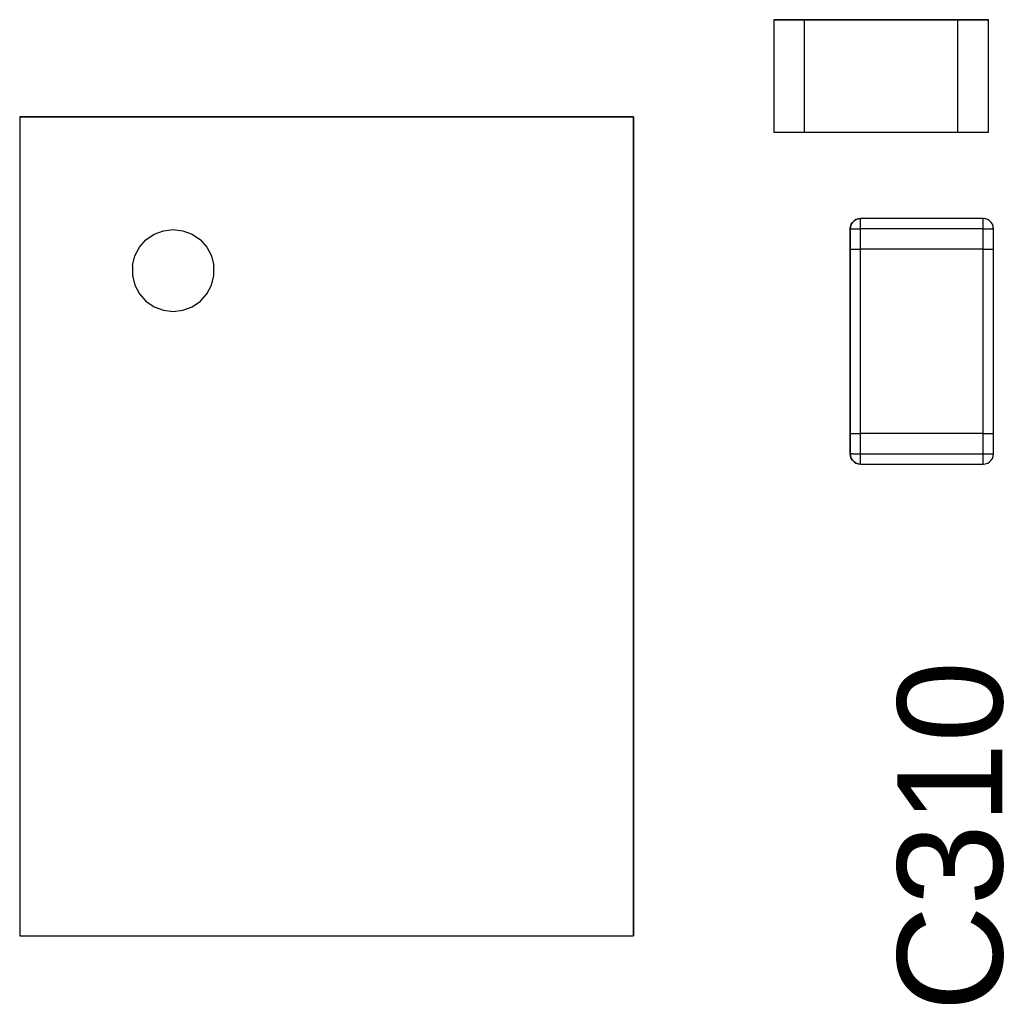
# Model space of a CAD drawing. Header units: inches. Extents: x 0 to 474, y -297 to 0.
# Tile 210 of 256: x 205.35 to 210.16, y -138.1 to -133.29. Entities that reach past the tile are written whole.
import ezdxf

# ---------------------------------------------------------------- set-up
doc = ezdxf.new("R2010")
doc.units = ezdxf.units.IN
doc.header["$MEASUREMENT"] = 0
doc.styles.add('Arial0', font='arial.ttf', dxfattribs={"height": 3.644212})

msp = doc.modelspace()

# ---------------------------------------------------------------- linework, layer by layer
at = {"color": 7, "true_color": 0xffffff}
for p, q in [((209.0348, -133.2948), (209.0348, -133.8448)), ((209.1848, -133.2948), (209.0348, -133.2948)), ((209.0348, -133.2948), (209.1848, -133.2948)), ((209.0348, -133.2948), (209.0348, -133.8448)), ((209.9348, -133.2948), (209.1848, -133.2948)), ((209.1848, -133.2948), (209.9348, -133.2948)), ((209.1848, -133.8448), (209.1848, -133.2948)), ((209.1848, -133.2948), (209.9348, -133.2948)), ((209.1848, -133.8448), (209.1848, -133.2948)), ((210.0848, -133.2948), (209.9348, -133.2948)), ((209.9348, -133.8448), (209.9348, -133.2948)), ((209.9348, -133.2948), (210.0848, -133.2948)), ((209.9348, -133.8448), (209.9348, -133.2948)), ((210.0848, -133.8448), (210.0848, -133.2948)), ((210.0848, -133.8448), (210.0848, -133.2948)), ((208.3498, -133.7698), (205.3498, -133.7698)), ((205.3498, -133.7698), (205.3498, -137.7698)), ((205.3498, -133.7698), (208.3498, -133.7698)), ((205.3498, -133.7698), (205.3498, -137.7698)), ((208.3498, -137.7698), (208.3498, -133.7698)), ((208.3498, -133.7698), (208.3498, -137.7698)), ((209.0348, -133.8448), (209.1848, -133.8448)), ((209.0348, -133.8448), (209.1848, -133.8448)), ((209.1848, -133.8448), (209.9348, -133.8448)), ((209.1848, -133.8448), (209.9348, -133.8448)), ((209.1848, -133.8448), (209.9348, -133.8448)), ((209.9348, -133.8448), (210.0848, -133.8448)), ((209.9348, -133.8448), (210.0848, -133.8448)), ((209.4133, -134.2938), (209.4093, -134.3048)), ((209.4093, -134.3048), (209.4133, -134.2938)), ((209.4093, -134.3048), (209.4133, -134.2938)), ((209.4193, -134.2848), (209.4133, -134.2938)), ((209.4133, -134.2938), (209.4193, -134.2848)), ((209.4133, -134.2938), (209.4193, -134.2848)), ((209.4273, -134.2768), (209.4193, -134.2848)), ((209.4193, -134.2848), (209.4273, -134.2768)), ((209.4193, -134.2848), (209.4273, -134.2768)), ((209.4363, -134.2708), (209.4273, -134.2768)), ((209.4273, -134.2768), (209.4363, -134.2708)), ((209.4273, -134.2768), (209.4363, -134.2708)), ((209.4473, -134.2668), (209.4363, -134.2708)), ((209.4363, -134.2708), (209.4473, -134.2668)), ((209.4363, -134.2708), (209.4473, -134.2668)), ((209.4583, -134.2658), (209.4473, -134.2668)), ((209.4473, -134.2668), (209.4583, -134.2658)), ((209.4473, -134.2668), (209.4583, -134.2658)), ((210.0583, -134.2658), (209.4583, -134.2658)), ((210.0583, -134.2658), (209.4583, -134.2658)), ((210.0583, -134.2658), (209.4583, -134.2658)), ((209.4583, -134.2668), (209.4583, -134.2658)), ((209.4583, -134.2668), (209.4583, -134.2658)), ((209.4583, -134.2708), (209.4583, -134.2668)), ((209.4583, -134.2708), (209.4583, -134.2668)), ((209.4583, -134.2768), (209.4583, -134.2708)), ((209.4583, -134.2768), (209.4583, -134.2708)), ((209.4583, -134.2848), (209.4583, -134.2768)), ((209.4583, -134.2848), (209.4583, -134.2768)), ((209.4583, -134.2938), (209.4583, -134.2848)), ((209.4583, -134.2938), (209.4583, -134.2848)), ((209.4583, -134.3048), (209.4583, -134.2938)), ((209.4583, -134.3048), (209.4583, -134.2938)), ((210.0693, -134.2668), (210.0583, -134.2658)), ((210.0693, -134.2668), (210.0583, -134.2658)), ((210.0693, -134.2668), (210.0583, -134.2658)), ((210.0583, -134.2668), (210.0583, -134.2658)), ((210.0583, -134.2668), (210.0583, -134.2658)), ((210.0583, -134.2708), (210.0583, -134.2668)), ((210.0583, -134.2708), (210.0583, -134.2668)), ((210.0583, -134.2768), (210.0583, -134.2708)), ((210.0583, -134.2768), (210.0583, -134.2708)), ((210.0583, -134.2848), (210.0583, -134.2768)), ((210.0583, -134.2848), (210.0583, -134.2768)), ((210.0583, -134.2938), (210.0583, -134.2848)), ((210.0583, -134.2938), (210.0583, -134.2848)), ((210.0583, -134.3048), (210.0583, -134.2938)), ((210.0583, -134.3048), (210.0583, -134.2938)), ((210.0803, -134.2708), (210.0693, -134.2668)), ((210.0803, -134.2708), (210.0693, -134.2668)), ((210.0803, -134.2708), (210.0693, -134.2668)), ((210.0893, -134.2768), (210.0803, -134.2708)), ((210.0893, -134.2768), (210.0803, -134.2708)), ((210.0893, -134.2768), (210.0803, -134.2708)), ((210.0973, -134.2848), (210.0893, -134.2768)), ((210.0973, -134.2848), (210.0893, -134.2768)), ((210.0973, -134.2848), (210.0893, -134.2768)), ((210.1033, -134.2938), (210.0973, -134.2848)), ((210.1033, -134.2938), (210.0973, -134.2848)), ((210.1033, -134.2938), (210.0973, -134.2848)), ((210.1073, -134.3048), (210.1033, -134.2938)), ((210.1073, -134.3048), (210.1033, -134.2938)), ((210.1073, -134.3048), (210.1033, -134.2938)), ((206.0068, -134.3428), (206.0518, -134.3258)), ((206.0518, -134.3258), (206.0998, -134.3198)), ((206.0998, -134.3198), (206.1478, -134.3258)), ((206.1478, -134.3258), (206.1928, -134.3428)), ((209.4083, -134.3158), (209.4093, -134.3048)), ((209.4083, -134.3158), (209.4093, -134.3048)), ((209.4093, -134.3158), (209.4083, -134.3158)), ((209.4083, -134.3158), (209.4083, -134.4158)), ((209.4083, -134.4158), (209.4083, -134.3158)), ((209.4083, -134.4158), (209.4083, -134.3158)), ((209.4083, -134.3158), (209.4093, -134.3158)), ((209.4083, -134.3158), (209.4093, -134.3158)), ((209.4093, -134.3048), (209.4093, -134.3158)), ((209.4093, -134.3158), (209.4133, -134.3158)), ((209.4093, -134.3158), (209.4133, -134.3158)), ((209.4133, -134.3158), (209.4193, -134.3158)), ((209.4133, -134.3158), (209.4193, -134.3158)), ((209.4193, -134.3158), (209.4273, -134.3158)), ((209.4193, -134.3158), (209.4273, -134.3158)), ((209.4273, -134.3158), (209.4363, -134.3158)), ((209.4273, -134.3158), (209.4363, -134.3158)), ((209.4363, -134.3158), (209.4473, -134.3158)), ((209.4363, -134.3158), (209.4473, -134.3158)), ((209.4473, -134.3158), (209.4583, -134.3158)), ((209.4473, -134.3158), (209.4583, -134.3158)), ((209.4583, -134.3158), (209.4583, -134.3048)), ((209.4583, -134.3158), (209.4583, -134.3048)), ((209.4583, -134.4158), (209.4583, -134.3158)), ((210.0583, -134.3158), (209.4583, -134.3158)), ((209.4583, -134.4158), (209.4583, -134.3158)), ((210.0583, -134.3158), (209.4583, -134.3158)), ((210.0583, -134.3158), (210.0583, -134.3048)), ((210.0583, -134.3158), (210.0583, -134.3048)), ((210.0583, -134.4158), (210.0583, -134.3158)), ((210.0583, -134.3158), (210.0693, -134.3158)), ((210.0583, -134.4158), (210.0583, -134.3158)), ((210.0583, -134.3158), (210.0693, -134.3158)), ((210.0693, -134.3158), (210.0803, -134.3158)), ((210.0693, -134.3158), (210.0803, -134.3158)), ((210.0803, -134.3158), (210.0893, -134.3158)), ((210.0803, -134.3158), (210.0893, -134.3158)), ((210.0893, -134.3158), (210.0973, -134.3158)), ((210.0893, -134.3158), (210.0973, -134.3158)), ((210.0973, -134.3158), (210.1033, -134.3158)), ((210.0973, -134.3158), (210.1033, -134.3158)), ((210.1033, -134.3158), (210.1073, -134.3158)), ((210.1033, -134.3158), (210.1073, -134.3158)), ((210.1073, -134.3158), (210.1073, -134.3048)), ((210.1083, -134.3158), (210.1073, -134.3048)), ((210.1083, -134.3158), (210.1073, -134.3048)), ((210.1083, -134.3158), (210.1073, -134.3158)), ((210.1073, -134.3158), (210.1083, -134.3158)), ((210.1073, -134.3158), (210.1083, -134.3158)), ((210.1083, -134.4158), (210.1083, -134.3158)), ((210.1083, -134.4158), (210.1083, -134.3158)), ((210.1083, -134.4158), (210.1083, -134.3158)), ((205.9348, -134.4058), (205.9668, -134.3698)), ((205.9668, -134.3698), (206.0068, -134.3428)), ((206.1928, -134.3428), (206.2328, -134.3698)), ((206.2328, -134.3698), (206.2648, -134.4058)), ((205.9128, -134.4488), (205.9348, -134.4058)), ((206.2648, -134.4058), (206.2868, -134.4488)), ((209.4083, -134.4158), (209.4083, -135.3158)), ((209.4083, -134.4158), (209.4093, -134.4158)), ((209.4083, -135.3158), (209.4083, -134.4158)), ((209.4083, -134.4158), (209.4093, -134.4158)), ((209.4083, -134.4158), (209.4093, -134.4158)), ((209.4083, -135.3158), (209.4083, -134.4158)), ((209.4083, -134.4158), (209.4093, -134.4158)), ((209.4093, -134.4158), (209.4133, -134.4158)), ((209.4093, -134.4158), (209.4133, -134.4158)), ((209.4093, -134.4158), (209.4133, -134.4158)), ((209.4093, -134.4158), (209.4133, -134.4158)), ((209.4133, -134.4158), (209.4193, -134.4158)), ((209.4133, -134.4158), (209.4193, -134.4158)), ((209.4133, -134.4158), (209.4193, -134.4158)), ((209.4133, -134.4158), (209.4193, -134.4158)), ((209.4193, -134.4158), (209.4273, -134.4158)), ((209.4193, -134.4158), (209.4273, -134.4158)), ((209.4193, -134.4158), (209.4273, -134.4158)), ((209.4193, -134.4158), (209.4273, -134.4158)), ((209.4273, -134.4158), (209.4363, -134.4158)), ((209.4273, -134.4158), (209.4363, -134.4158)), ((209.4273, -134.4158), (209.4363, -134.4158)), ((209.4273, -134.4158), (209.4363, -134.4158)), ((209.4363, -134.4158), (209.4473, -134.4158)), ((209.4363, -134.4158), (209.4473, -134.4158)), ((209.4363, -134.4158), (209.4473, -134.4158)), ((209.4363, -134.4158), (209.4473, -134.4158)), ((209.4473, -134.4158), (209.4583, -134.4158)), ((209.4473, -134.4158), (209.4583, -134.4158)), ((209.4473, -134.4158), (209.4583, -134.4158)), ((209.4473, -134.4158), (209.4583, -134.4158)), ((210.0583, -134.4158), (209.4583, -134.4158)), ((210.0583, -134.4158), (209.4583, -134.4158)), ((210.0583, -134.4158), (209.4583, -134.4158)), ((210.0583, -134.4158), (209.4583, -134.4158)), ((209.4583, -135.3158), (209.4583, -134.4158)), ((209.4583, -135.3158), (209.4583, -134.4158)), ((210.0583, -134.4158), (210.0693, -134.4158)), ((210.0583, -134.4158), (210.0693, -134.4158)), ((210.0583, -134.4158), (210.0693, -134.4158)), ((210.0583, -134.4158), (210.0693, -134.4158)), ((210.0583, -135.3158), (210.0583, -134.4158)), ((210.0583, -135.3158), (210.0583, -134.4158)), ((210.0693, -134.4158), (210.0803, -134.4158)), ((210.0693, -134.4158), (210.0803, -134.4158)), ((210.0693, -134.4158), (210.0803, -134.4158)), ((210.0693, -134.4158), (210.0803, -134.4158)), ((210.0803, -134.4158), (210.0893, -134.4158)), ((210.0803, -134.4158), (210.0893, -134.4158)), ((210.0803, -134.4158), (210.0893, -134.4158)), ((210.0803, -134.4158), (210.0893, -134.4158)), ((210.0893, -134.4158), (210.0973, -134.4158)), ((210.0893, -134.4158), (210.0973, -134.4158)), ((210.0893, -134.4158), (210.0973, -134.4158)), ((210.0893, -134.4158), (210.0973, -134.4158)), ((210.0973, -134.4158), (210.1033, -134.4158)), ((210.0973, -134.4158), (210.1033, -134.4158)), ((210.0973, -134.4158), (210.1033, -134.4158)), ((210.0973, -134.4158), (210.1033, -134.4158)), ((210.1033, -134.4158), (210.1073, -134.4158)), ((210.1033, -134.4158), (210.1073, -134.4158)), ((210.1033, -134.4158), (210.1073, -134.4158)), ((210.1033, -134.4158), (210.1073, -134.4158)), ((210.1073, -134.4158), (210.1083, -134.4158)), ((210.1073, -134.4158), (210.1083, -134.4158)), ((210.1073, -134.4158), (210.1083, -134.4158)), ((210.1073, -134.4158), (210.1083, -134.4158)), ((210.1083, -135.3158), (210.1083, -134.4158)), ((210.1083, -135.3158), (210.1083, -134.4158)), ((210.1083, -135.3158), (210.1083, -134.4158)), ((205.9008, -134.4958), (205.9128, -134.4488)), ((206.2868, -134.4488), (206.2988, -134.4958)), ((205.9008, -134.4958), (205.9008, -134.5438)), ((206.2988, -134.5438), (206.2988, -134.4958)), ((205.9008, -134.5438), (205.9128, -134.5908)), ((206.2868, -134.5908), (206.2988, -134.5438)), ((205.9128, -134.5908), (205.9348, -134.6338)), ((206.2648, -134.6338), (206.2868, -134.5908)), ((205.9348, -134.6338), (205.9668, -134.6698)), ((205.9668, -134.6698), (206.0068, -134.6968)), ((206.1928, -134.6968), (206.2328, -134.6698)), ((206.2328, -134.6698), (206.2648, -134.6338)), ((206.0068, -134.6968), (206.0518, -134.7138)), ((206.0518, -134.7138), (206.0998, -134.7198)), ((206.0998, -134.7198), (206.1478, -134.7138)), ((206.1478, -134.7138), (206.1928, -134.6968)), ((209.4083, -135.3158), (209.4083, -135.4158)), ((209.4083, -135.3158), (209.4093, -135.3158)), ((209.4083, -135.4158), (209.4083, -135.3158)), ((209.4083, -135.3158), (209.4093, -135.3158)), ((209.4083, -135.3158), (209.4093, -135.3158)), ((209.4083, -135.4158), (209.4083, -135.3158)), ((209.4083, -135.3158), (209.4093, -135.3158)), ((209.4093, -135.3158), (209.4133, -135.3158)), ((209.4093, -135.3158), (209.4133, -135.3158)), ((209.4093, -135.3158), (209.4133, -135.3158)), ((209.4093, -135.3158), (209.4133, -135.3158)), ((209.4133, -135.3158), (209.4193, -135.3158)), ((209.4133, -135.3158), (209.4193, -135.3158)), ((209.4133, -135.3158), (209.4193, -135.3158)), ((209.4133, -135.3158), (209.4193, -135.3158)), ((209.4193, -135.3158), (209.4273, -135.3158)), ((209.4193, -135.3158), (209.4273, -135.3158)), ((209.4193, -135.3158), (209.4273, -135.3158)), ((209.4193, -135.3158), (209.4273, -135.3158)), ((209.4273, -135.3158), (209.4363, -135.3158)), ((209.4273, -135.3158), (209.4363, -135.3158)), ((209.4273, -135.3158), (209.4363, -135.3158)), ((209.4273, -135.3158), (209.4363, -135.3158)), ((209.4363, -135.3158), (209.4473, -135.3158)), ((209.4363, -135.3158), (209.4473, -135.3158)), ((209.4363, -135.3158), (209.4473, -135.3158)), ((209.4363, -135.3158), (209.4473, -135.3158)), ((209.4473, -135.3158), (209.4583, -135.3158)), ((209.4473, -135.3158), (209.4583, -135.3158)), ((209.4473, -135.3158), (209.4583, -135.3158)), ((209.4473, -135.3158), (209.4583, -135.3158)), ((210.0583, -135.3158), (209.4583, -135.3158)), ((210.0583, -135.3158), (209.4583, -135.3158)), ((210.0583, -135.3158), (209.4583, -135.3158)), ((210.0583, -135.3158), (209.4583, -135.3158)), ((209.4583, -135.4158), (209.4583, -135.3158)), ((209.4583, -135.4158), (209.4583, -135.3158)), ((210.0583, -135.3158), (210.0693, -135.3158)), ((210.0583, -135.3158), (210.0693, -135.3158)), ((210.0583, -135.3158), (210.0693, -135.3158)), ((210.0583, -135.3158), (210.0693, -135.3158)), ((210.0583, -135.4158), (210.0583, -135.3158)), ((210.0583, -135.4158), (210.0583, -135.3158)), ((210.0693, -135.3158), (210.0803, -135.3158)), ((210.0693, -135.3158), (210.0803, -135.3158)), ((210.0693, -135.3158), (210.0803, -135.3158)), ((210.0693, -135.3158), (210.0803, -135.3158)), ((210.0803, -135.3158), (210.0893, -135.3158)), ((210.0803, -135.3158), (210.0893, -135.3158)), ((210.0803, -135.3158), (210.0893, -135.3158)), ((210.0803, -135.3158), (210.0893, -135.3158)), ((210.0893, -135.3158), (210.0973, -135.3158)), ((210.0893, -135.3158), (210.0973, -135.3158)), ((210.0893, -135.3158), (210.0973, -135.3158)), ((210.0893, -135.3158), (210.0973, -135.3158)), ((210.0973, -135.3158), (210.1033, -135.3158)), ((210.0973, -135.3158), (210.1033, -135.3158)), ((210.0973, -135.3158), (210.1033, -135.3158)), ((210.0973, -135.3158), (210.1033, -135.3158)), ((210.1033, -135.3158), (210.1073, -135.3158)), ((210.1033, -135.3158), (210.1073, -135.3158)), ((210.1033, -135.3158), (210.1073, -135.3158)), ((210.1033, -135.3158), (210.1073, -135.3158)), ((210.1073, -135.3158), (210.1083, -135.3158)), ((210.1073, -135.3158), (210.1083, -135.3158)), ((210.1073, -135.3158), (210.1083, -135.3158)), ((210.1073, -135.3158), (210.1083, -135.3158)), ((210.1083, -135.4158), (210.1083, -135.3158)), ((210.1083, -135.4158), (210.1083, -135.3158)), ((210.1083, -135.4158), (210.1083, -135.3158)), ((209.4083, -135.4158), (209.4093, -135.4268)), ((209.4093, -135.4268), (209.4083, -135.4158)), ((209.4093, -135.4268), (209.4083, -135.4158)), ((209.4083, -135.4158), (209.4093, -135.4158)), ((209.4083, -135.4158), (209.4093, -135.4158)), ((209.4093, -135.4158), (209.4133, -135.4158)), ((209.4093, -135.4158), (209.4133, -135.4158)), ((209.4093, -135.4268), (209.4133, -135.4378)), ((209.4133, -135.4378), (209.4093, -135.4268)), ((209.4133, -135.4378), (209.4093, -135.4268)), ((209.4193, -135.4158), (209.4133, -135.4158)), ((209.4193, -135.4158), (209.4133, -135.4158)), ((209.4133, -135.4378), (209.4193, -135.4468)), ((209.4193, -135.4468), (209.4133, -135.4378)), ((209.4193, -135.4468), (209.4133, -135.4378)), ((209.4193, -135.4158), (209.4273, -135.4158)), ((209.4193, -135.4158), (209.4273, -135.4158)), ((209.4193, -135.4468), (209.4273, -135.4548)), ((209.4273, -135.4548), (209.4193, -135.4468)), ((209.4273, -135.4548), (209.4193, -135.4468)), ((209.4273, -135.4158), (209.4363, -135.4158)), ((209.4273, -135.4158), (209.4363, -135.4158)), ((209.4363, -135.4158), (209.4473, -135.4158)), ((209.4363, -135.4158), (209.4473, -135.4158)), ((209.4473, -135.4158), (209.4583, -135.4158)), ((209.4473, -135.4158), (209.4583, -135.4158)), ((209.4583, -135.4268), (209.4583, -135.4158)), ((209.4583, -135.4158), (210.0583, -135.4158)), ((209.4583, -135.4268), (209.4583, -135.4158)), ((209.4583, -135.4158), (210.0583, -135.4158)), ((209.4583, -135.4378), (209.4583, -135.4268)), ((209.4583, -135.4378), (209.4583, -135.4268)), ((209.4583, -135.4468), (209.4583, -135.4378)), ((209.4583, -135.4468), (209.4583, -135.4378)), ((209.4583, -135.4548), (209.4583, -135.4468)), ((209.4583, -135.4548), (209.4583, -135.4468)), ((210.0583, -135.4158), (210.0693, -135.4158)), ((210.0583, -135.4268), (210.0583, -135.4158)), ((210.0583, -135.4158), (210.0693, -135.4158)), ((210.0583, -135.4268), (210.0583, -135.4158)), ((210.0583, -135.4378), (210.0583, -135.4268)), ((210.0583, -135.4378), (210.0583, -135.4268)), ((210.0583, -135.4468), (210.0583, -135.4378)), ((210.0583, -135.4468), (210.0583, -135.4378)), ((210.0583, -135.4548), (210.0583, -135.4468)), ((210.0583, -135.4548), (210.0583, -135.4468)), ((210.0693, -135.4158), (210.0803, -135.4158)), ((210.0693, -135.4158), (210.0803, -135.4158)), ((210.0803, -135.4158), (210.0893, -135.4158)), ((210.0803, -135.4158), (210.0893, -135.4158)), ((210.0893, -135.4158), (210.0973, -135.4158)), ((210.0893, -135.4158), (210.0973, -135.4158)), ((210.0893, -135.4548), (210.0973, -135.4468)), ((210.0893, -135.4548), (210.0973, -135.4468)), ((210.0893, -135.4548), (210.0973, -135.4468)), ((210.0973, -135.4158), (210.1033, -135.4158)), ((210.0973, -135.4158), (210.1033, -135.4158)), ((210.0973, -135.4468), (210.1033, -135.4378)), ((210.0973, -135.4468), (210.1033, -135.4378)), ((210.0973, -135.4468), (210.1033, -135.4378)), ((210.1033, -135.4158), (210.1073, -135.4158)), ((210.1033, -135.4158), (210.1073, -135.4158)), ((210.1033, -135.4378), (210.1073, -135.4268)), ((210.1033, -135.4378), (210.1073, -135.4268)), ((210.1033, -135.4378), (210.1073, -135.4268)), ((210.1073, -135.4268), (210.1083, -135.4158)), ((210.1073, -135.4268), (210.1083, -135.4158)), ((210.1073, -135.4268), (210.1083, -135.4158)), ((210.1073, -135.4158), (210.1083, -135.4158)), ((210.1073, -135.4158), (210.1083, -135.4158)), ((209.4273, -135.4548), (209.4363, -135.4608)), ((209.4363, -135.4608), (209.4273, -135.4548)), ((209.4363, -135.4608), (209.4273, -135.4548)), ((209.4363, -135.4608), (209.4473, -135.4648)), ((209.4473, -135.4648), (209.4363, -135.4608)), ((209.4473, -135.4648), (209.4363, -135.4608)), ((209.4473, -135.4648), (209.4583, -135.4658)), ((209.4583, -135.4658), (209.4473, -135.4648)), ((209.4583, -135.4658), (209.4473, -135.4648)), ((209.4583, -135.4608), (209.4583, -135.4548)), ((209.4583, -135.4608), (209.4583, -135.4548)), ((209.4583, -135.4648), (209.4583, -135.4608)), ((209.4583, -135.4648), (209.4583, -135.4608)), ((209.4583, -135.4658), (209.4583, -135.4648)), ((209.4583, -135.4658), (209.4583, -135.4648)), ((209.4583, -135.4658), (210.0583, -135.4658)), ((209.4583, -135.4658), (210.0583, -135.4658)), ((209.4583, -135.4658), (210.0583, -135.4658)), ((210.0583, -135.4608), (210.0583, -135.4548)), ((210.0583, -135.4608), (210.0583, -135.4548)), ((210.0583, -135.4648), (210.0583, -135.4608)), ((210.0583, -135.4648), (210.0583, -135.4608)), ((210.0583, -135.4658), (210.0693, -135.4648)), ((210.0583, -135.4658), (210.0693, -135.4648)), ((210.0583, -135.4658), (210.0693, -135.4648)), ((210.0583, -135.4658), (210.0583, -135.4648)), ((210.0583, -135.4658), (210.0583, -135.4648)), ((210.0693, -135.4648), (210.0803, -135.4608)), ((210.0693, -135.4648), (210.0803, -135.4608)), ((210.0693, -135.4648), (210.0803, -135.4608)), ((210.0803, -135.4608), (210.0893, -135.4548)), ((210.0803, -135.4608), (210.0893, -135.4548)), ((210.0803, -135.4608), (210.0893, -135.4548)), ((205.3498, -137.7698), (208.3498, -137.7698)), ((205.3498, -137.7698), (208.3498, -137.7698))]:
    msp.add_line(p, q, dxfattribs=at)
at = {"color": 18, "true_color": 0x000000}
for p, q in [((209.0348, -133.2948), (209.0348, -133.8448)), ((209.1848, -133.2948), (209.0348, -133.2948)), ((209.0348, -133.2948), (209.1848, -133.2948)), ((209.0348, -133.2948), (209.0348, -133.8448)), ((209.9348, -133.2948), (209.1848, -133.2948)), ((209.1848, -133.2948), (209.9348, -133.2948)), ((209.1848, -133.8448), (209.1848, -133.2948)), ((209.1848, -133.2948), (209.9348, -133.2948)), ((209.1848, -133.8448), (209.1848, -133.2948)), ((210.0848, -133.2948), (209.9348, -133.2948)), ((209.9348, -133.8448), (209.9348, -133.2948)), ((209.9348, -133.2948), (210.0848, -133.2948)), ((209.9348, -133.8448), (209.9348, -133.2948)), ((210.0848, -133.8448), (210.0848, -133.2948)), ((210.0848, -133.8448), (210.0848, -133.2948)), ((208.3498, -133.7698), (205.3498, -133.7698)), ((205.3498, -133.7698), (205.3498, -137.7698)), ((205.3498, -133.7698), (208.3498, -133.7698)), ((205.3498, -133.7698), (205.3498, -137.7698)), ((208.3498, -137.7698), (208.3498, -133.7698)), ((208.3498, -133.7698), (208.3498, -137.7698)), ((209.0348, -133.8448), (209.1848, -133.8448)), ((209.0348, -133.8448), (209.1848, -133.8448)), ((209.1848, -133.8448), (209.9348, -133.8448)), ((209.1848, -133.8448), (209.9348, -133.8448)), ((209.1848, -133.8448), (209.9348, -133.8448)), ((209.9348, -133.8448), (210.0848, -133.8448)), ((209.9348, -133.8448), (210.0848, -133.8448)), ((209.4133, -134.2938), (209.4093, -134.3048)), ((209.4093, -134.3048), (209.4133, -134.2938)), ((209.4093, -134.3048), (209.4133, -134.2938)), ((209.4193, -134.2848), (209.4133, -134.2938)), ((209.4133, -134.2938), (209.4193, -134.2848)), ((209.4133, -134.2938), (209.4193, -134.2848)), ((209.4273, -134.2768), (209.4193, -134.2848)), ((209.4193, -134.2848), (209.4273, -134.2768)), ((209.4193, -134.2848), (209.4273, -134.2768)), ((209.4363, -134.2708), (209.4273, -134.2768)), ((209.4273, -134.2768), (209.4363, -134.2708)), ((209.4273, -134.2768), (209.4363, -134.2708)), ((209.4473, -134.2668), (209.4363, -134.2708)), ((209.4363, -134.2708), (209.4473, -134.2668)), ((209.4363, -134.2708), (209.4473, -134.2668)), ((209.4583, -134.2658), (209.4473, -134.2668)), ((209.4473, -134.2668), (209.4583, -134.2658)), ((209.4473, -134.2668), (209.4583, -134.2658)), ((210.0583, -134.2658), (209.4583, -134.2658)), ((210.0583, -134.2658), (209.4583, -134.2658)), ((210.0583, -134.2658), (209.4583, -134.2658)), ((209.4583, -134.2668), (209.4583, -134.2658)), ((209.4583, -134.2668), (209.4583, -134.2658)), ((209.4583, -134.2708), (209.4583, -134.2668)), ((209.4583, -134.2708), (209.4583, -134.2668)), ((209.4583, -134.2768), (209.4583, -134.2708)), ((209.4583, -134.2768), (209.4583, -134.2708)), ((209.4583, -134.2848), (209.4583, -134.2768)), ((209.4583, -134.2848), (209.4583, -134.2768)), ((209.4583, -134.2938), (209.4583, -134.2848)), ((209.4583, -134.2938), (209.4583, -134.2848)), ((209.4583, -134.3048), (209.4583, -134.2938)), ((209.4583, -134.3048), (209.4583, -134.2938)), ((210.0693, -134.2668), (210.0583, -134.2658)), ((210.0693, -134.2668), (210.0583, -134.2658)), ((210.0693, -134.2668), (210.0583, -134.2658)), ((210.0583, -134.2668), (210.0583, -134.2658)), ((210.0583, -134.2668), (210.0583, -134.2658)), ((210.0583, -134.2708), (210.0583, -134.2668)), ((210.0583, -134.2708), (210.0583, -134.2668)), ((210.0583, -134.2768), (210.0583, -134.2708)), ((210.0583, -134.2768), (210.0583, -134.2708)), ((210.0583, -134.2848), (210.0583, -134.2768)), ((210.0583, -134.2848), (210.0583, -134.2768)), ((210.0583, -134.2938), (210.0583, -134.2848)), ((210.0583, -134.2938), (210.0583, -134.2848)), ((210.0583, -134.3048), (210.0583, -134.2938)), ((210.0583, -134.3048), (210.0583, -134.2938)), ((210.0803, -134.2708), (210.0693, -134.2668)), ((210.0803, -134.2708), (210.0693, -134.2668)), ((210.0803, -134.2708), (210.0693, -134.2668)), ((210.0893, -134.2768), (210.0803, -134.2708)), ((210.0893, -134.2768), (210.0803, -134.2708)), ((210.0893, -134.2768), (210.0803, -134.2708)), ((210.0973, -134.2848), (210.0893, -134.2768)), ((210.0973, -134.2848), (210.0893, -134.2768)), ((210.0973, -134.2848), (210.0893, -134.2768)), ((210.1033, -134.2938), (210.0973, -134.2848)), ((210.1033, -134.2938), (210.0973, -134.2848)), ((210.1033, -134.2938), (210.0973, -134.2848)), ((210.1073, -134.3048), (210.1033, -134.2938)), ((210.1073, -134.3048), (210.1033, -134.2938)), ((210.1073, -134.3048), (210.1033, -134.2938)), ((206.0068, -134.3428), (206.0518, -134.3258)), ((206.0518, -134.3258), (206.0998, -134.3198)), ((206.0998, -134.3198), (206.1478, -134.3258)), ((206.1478, -134.3258), (206.1928, -134.3428)), ((209.4083, -134.3158), (209.4093, -134.3048)), ((209.4083, -134.3158), (209.4093, -134.3048)), ((209.4093, -134.3158), (209.4083, -134.3158)), ((209.4083, -134.3158), (209.4083, -134.4158)), ((209.4083, -134.4158), (209.4083, -134.3158)), ((209.4083, -134.4158), (209.4083, -134.3158)), ((209.4083, -134.3158), (209.4093, -134.3158)), ((209.4083, -134.3158), (209.4093, -134.3158)), ((209.4093, -134.3048), (209.4093, -134.3158)), ((209.4093, -134.3158), (209.4133, -134.3158)), ((209.4093, -134.3158), (209.4133, -134.3158)), ((209.4133, -134.3158), (209.4193, -134.3158)), ((209.4133, -134.3158), (209.4193, -134.3158)), ((209.4193, -134.3158), (209.4273, -134.3158)), ((209.4193, -134.3158), (209.4273, -134.3158)), ((209.4273, -134.3158), (209.4363, -134.3158)), ((209.4273, -134.3158), (209.4363, -134.3158)), ((209.4363, -134.3158), (209.4473, -134.3158)), ((209.4363, -134.3158), (209.4473, -134.3158)), ((209.4473, -134.3158), (209.4583, -134.3158)), ((209.4473, -134.3158), (209.4583, -134.3158)), ((209.4583, -134.3158), (209.4583, -134.3048)), ((209.4583, -134.3158), (209.4583, -134.3048)), ((209.4583, -134.4158), (209.4583, -134.3158)), ((210.0583, -134.3158), (209.4583, -134.3158)), ((209.4583, -134.4158), (209.4583, -134.3158)), ((210.0583, -134.3158), (209.4583, -134.3158)), ((210.0583, -134.3158), (210.0583, -134.3048)), ((210.0583, -134.3158), (210.0583, -134.3048)), ((210.0583, -134.4158), (210.0583, -134.3158)), ((210.0583, -134.3158), (210.0693, -134.3158)), ((210.0583, -134.4158), (210.0583, -134.3158)), ((210.0583, -134.3158), (210.0693, -134.3158)), ((210.0693, -134.3158), (210.0803, -134.3158)), ((210.0693, -134.3158), (210.0803, -134.3158)), ((210.0803, -134.3158), (210.0893, -134.3158)), ((210.0803, -134.3158), (210.0893, -134.3158)), ((210.0893, -134.3158), (210.0973, -134.3158)), ((210.0893, -134.3158), (210.0973, -134.3158)), ((210.0973, -134.3158), (210.1033, -134.3158)), ((210.0973, -134.3158), (210.1033, -134.3158)), ((210.1033, -134.3158), (210.1073, -134.3158)), ((210.1033, -134.3158), (210.1073, -134.3158)), ((210.1073, -134.3158), (210.1073, -134.3048)), ((210.1083, -134.3158), (210.1073, -134.3048)), ((210.1083, -134.3158), (210.1073, -134.3048)), ((210.1083, -134.3158), (210.1073, -134.3158)), ((210.1073, -134.3158), (210.1083, -134.3158)), ((210.1073, -134.3158), (210.1083, -134.3158)), ((210.1083, -134.4158), (210.1083, -134.3158)), ((210.1083, -134.4158), (210.1083, -134.3158)), ((210.1083, -134.4158), (210.1083, -134.3158)), ((205.9348, -134.4058), (205.9668, -134.3698)), ((205.9668, -134.3698), (206.0068, -134.3428)), ((206.1928, -134.3428), (206.2328, -134.3698)), ((206.2328, -134.3698), (206.2648, -134.4058)), ((205.9128, -134.4488), (205.9348, -134.4058)), ((206.2648, -134.4058), (206.2868, -134.4488)), ((209.4083, -134.4158), (209.4083, -135.3158)), ((209.4083, -134.4158), (209.4093, -134.4158)), ((209.4083, -135.3158), (209.4083, -134.4158)), ((209.4083, -134.4158), (209.4093, -134.4158)), ((209.4083, -134.4158), (209.4093, -134.4158)), ((209.4083, -135.3158), (209.4083, -134.4158)), ((209.4083, -134.4158), (209.4093, -134.4158)), ((209.4093, -134.4158), (209.4133, -134.4158)), ((209.4093, -134.4158), (209.4133, -134.4158)), ((209.4093, -134.4158), (209.4133, -134.4158)), ((209.4093, -134.4158), (209.4133, -134.4158)), ((209.4133, -134.4158), (209.4193, -134.4158)), ((209.4133, -134.4158), (209.4193, -134.4158)), ((209.4133, -134.4158), (209.4193, -134.4158)), ((209.4133, -134.4158), (209.4193, -134.4158)), ((209.4193, -134.4158), (209.4273, -134.4158)), ((209.4193, -134.4158), (209.4273, -134.4158)), ((209.4193, -134.4158), (209.4273, -134.4158)), ((209.4193, -134.4158), (209.4273, -134.4158)), ((209.4273, -134.4158), (209.4363, -134.4158)), ((209.4273, -134.4158), (209.4363, -134.4158)), ((209.4273, -134.4158), (209.4363, -134.4158)), ((209.4273, -134.4158), (209.4363, -134.4158)), ((209.4363, -134.4158), (209.4473, -134.4158)), ((209.4363, -134.4158), (209.4473, -134.4158)), ((209.4363, -134.4158), (209.4473, -134.4158)), ((209.4363, -134.4158), (209.4473, -134.4158)), ((209.4473, -134.4158), (209.4583, -134.4158)), ((209.4473, -134.4158), (209.4583, -134.4158)), ((209.4473, -134.4158), (209.4583, -134.4158)), ((209.4473, -134.4158), (209.4583, -134.4158)), ((210.0583, -134.4158), (209.4583, -134.4158)), ((210.0583, -134.4158), (209.4583, -134.4158)), ((210.0583, -134.4158), (209.4583, -134.4158)), ((210.0583, -134.4158), (209.4583, -134.4158)), ((209.4583, -135.3158), (209.4583, -134.4158)), ((209.4583, -135.3158), (209.4583, -134.4158)), ((210.0583, -134.4158), (210.0693, -134.4158)), ((210.0583, -134.4158), (210.0693, -134.4158)), ((210.0583, -134.4158), (210.0693, -134.4158)), ((210.0583, -134.4158), (210.0693, -134.4158)), ((210.0583, -135.3158), (210.0583, -134.4158)), ((210.0583, -135.3158), (210.0583, -134.4158)), ((210.0693, -134.4158), (210.0803, -134.4158)), ((210.0693, -134.4158), (210.0803, -134.4158)), ((210.0693, -134.4158), (210.0803, -134.4158)), ((210.0693, -134.4158), (210.0803, -134.4158)), ((210.0803, -134.4158), (210.0893, -134.4158)), ((210.0803, -134.4158), (210.0893, -134.4158)), ((210.0803, -134.4158), (210.0893, -134.4158)), ((210.0803, -134.4158), (210.0893, -134.4158)), ((210.0893, -134.4158), (210.0973, -134.4158)), ((210.0893, -134.4158), (210.0973, -134.4158)), ((210.0893, -134.4158), (210.0973, -134.4158)), ((210.0893, -134.4158), (210.0973, -134.4158)), ((210.0973, -134.4158), (210.1033, -134.4158)), ((210.0973, -134.4158), (210.1033, -134.4158)), ((210.0973, -134.4158), (210.1033, -134.4158)), ((210.0973, -134.4158), (210.1033, -134.4158)), ((210.1033, -134.4158), (210.1073, -134.4158)), ((210.1033, -134.4158), (210.1073, -134.4158)), ((210.1033, -134.4158), (210.1073, -134.4158)), ((210.1033, -134.4158), (210.1073, -134.4158)), ((210.1073, -134.4158), (210.1083, -134.4158)), ((210.1073, -134.4158), (210.1083, -134.4158)), ((210.1073, -134.4158), (210.1083, -134.4158)), ((210.1073, -134.4158), (210.1083, -134.4158)), ((210.1083, -135.3158), (210.1083, -134.4158)), ((210.1083, -135.3158), (210.1083, -134.4158)), ((210.1083, -135.3158), (210.1083, -134.4158)), ((205.9008, -134.4958), (205.9128, -134.4488)), ((206.2868, -134.4488), (206.2988, -134.4958)), ((205.9008, -134.4958), (205.9008, -134.5438)), ((206.2988, -134.5438), (206.2988, -134.4958)), ((205.9008, -134.5438), (205.9128, -134.5908)), ((206.2868, -134.5908), (206.2988, -134.5438)), ((205.9128, -134.5908), (205.9348, -134.6338)), ((206.2648, -134.6338), (206.2868, -134.5908)), ((205.9348, -134.6338), (205.9668, -134.6698)), ((205.9668, -134.6698), (206.0068, -134.6968)), ((206.1928, -134.6968), (206.2328, -134.6698)), ((206.2328, -134.6698), (206.2648, -134.6338)), ((206.0068, -134.6968), (206.0518, -134.7138)), ((206.0518, -134.7138), (206.0998, -134.7198)), ((206.0998, -134.7198), (206.1478, -134.7138)), ((206.1478, -134.7138), (206.1928, -134.6968)), ((209.4083, -135.3158), (209.4083, -135.4158)), ((209.4083, -135.3158), (209.4093, -135.3158)), ((209.4083, -135.4158), (209.4083, -135.3158)), ((209.4083, -135.3158), (209.4093, -135.3158)), ((209.4083, -135.3158), (209.4093, -135.3158)), ((209.4083, -135.4158), (209.4083, -135.3158)), ((209.4083, -135.3158), (209.4093, -135.3158)), ((209.4093, -135.3158), (209.4133, -135.3158)), ((209.4093, -135.3158), (209.4133, -135.3158)), ((209.4093, -135.3158), (209.4133, -135.3158)), ((209.4093, -135.3158), (209.4133, -135.3158)), ((209.4133, -135.3158), (209.4193, -135.3158)), ((209.4133, -135.3158), (209.4193, -135.3158)), ((209.4133, -135.3158), (209.4193, -135.3158)), ((209.4133, -135.3158), (209.4193, -135.3158)), ((209.4193, -135.3158), (209.4273, -135.3158)), ((209.4193, -135.3158), (209.4273, -135.3158)), ((209.4193, -135.3158), (209.4273, -135.3158)), ((209.4193, -135.3158), (209.4273, -135.3158)), ((209.4273, -135.3158), (209.4363, -135.3158)), ((209.4273, -135.3158), (209.4363, -135.3158)), ((209.4273, -135.3158), (209.4363, -135.3158)), ((209.4273, -135.3158), (209.4363, -135.3158)), ((209.4363, -135.3158), (209.4473, -135.3158)), ((209.4363, -135.3158), (209.4473, -135.3158)), ((209.4363, -135.3158), (209.4473, -135.3158)), ((209.4363, -135.3158), (209.4473, -135.3158)), ((209.4473, -135.3158), (209.4583, -135.3158)), ((209.4473, -135.3158), (209.4583, -135.3158)), ((209.4473, -135.3158), (209.4583, -135.3158)), ((209.4473, -135.3158), (209.4583, -135.3158)), ((210.0583, -135.3158), (209.4583, -135.3158)), ((210.0583, -135.3158), (209.4583, -135.3158)), ((210.0583, -135.3158), (209.4583, -135.3158)), ((210.0583, -135.3158), (209.4583, -135.3158)), ((209.4583, -135.4158), (209.4583, -135.3158)), ((209.4583, -135.4158), (209.4583, -135.3158)), ((210.0583, -135.3158), (210.0693, -135.3158)), ((210.0583, -135.3158), (210.0693, -135.3158)), ((210.0583, -135.3158), (210.0693, -135.3158)), ((210.0583, -135.3158), (210.0693, -135.3158)), ((210.0583, -135.4158), (210.0583, -135.3158)), ((210.0583, -135.4158), (210.0583, -135.3158)), ((210.0693, -135.3158), (210.0803, -135.3158)), ((210.0693, -135.3158), (210.0803, -135.3158)), ((210.0693, -135.3158), (210.0803, -135.3158)), ((210.0693, -135.3158), (210.0803, -135.3158)), ((210.0803, -135.3158), (210.0893, -135.3158)), ((210.0803, -135.3158), (210.0893, -135.3158)), ((210.0803, -135.3158), (210.0893, -135.3158)), ((210.0803, -135.3158), (210.0893, -135.3158)), ((210.0893, -135.3158), (210.0973, -135.3158)), ((210.0893, -135.3158), (210.0973, -135.3158)), ((210.0893, -135.3158), (210.0973, -135.3158)), ((210.0893, -135.3158), (210.0973, -135.3158)), ((210.0973, -135.3158), (210.1033, -135.3158)), ((210.0973, -135.3158), (210.1033, -135.3158)), ((210.0973, -135.3158), (210.1033, -135.3158)), ((210.0973, -135.3158), (210.1033, -135.3158)), ((210.1033, -135.3158), (210.1073, -135.3158)), ((210.1033, -135.3158), (210.1073, -135.3158)), ((210.1033, -135.3158), (210.1073, -135.3158)), ((210.1033, -135.3158), (210.1073, -135.3158)), ((210.1073, -135.3158), (210.1083, -135.3158)), ((210.1073, -135.3158), (210.1083, -135.3158)), ((210.1073, -135.3158), (210.1083, -135.3158)), ((210.1073, -135.3158), (210.1083, -135.3158)), ((210.1083, -135.4158), (210.1083, -135.3158)), ((210.1083, -135.4158), (210.1083, -135.3158)), ((210.1083, -135.4158), (210.1083, -135.3158)), ((209.4083, -135.4158), (209.4093, -135.4268)), ((209.4093, -135.4268), (209.4083, -135.4158)), ((209.4093, -135.4268), (209.4083, -135.4158)), ((209.4083, -135.4158), (209.4093, -135.4158)), ((209.4083, -135.4158), (209.4093, -135.4158)), ((209.4093, -135.4158), (209.4133, -135.4158)), ((209.4093, -135.4158), (209.4133, -135.4158)), ((209.4093, -135.4268), (209.4133, -135.4378)), ((209.4133, -135.4378), (209.4093, -135.4268)), ((209.4133, -135.4378), (209.4093, -135.4268)), ((209.4193, -135.4158), (209.4133, -135.4158)), ((209.4193, -135.4158), (209.4133, -135.4158)), ((209.4133, -135.4378), (209.4193, -135.4468)), ((209.4193, -135.4468), (209.4133, -135.4378)), ((209.4193, -135.4468), (209.4133, -135.4378)), ((209.4193, -135.4158), (209.4273, -135.4158)), ((209.4193, -135.4158), (209.4273, -135.4158)), ((209.4193, -135.4468), (209.4273, -135.4548)), ((209.4273, -135.4548), (209.4193, -135.4468)), ((209.4273, -135.4548), (209.4193, -135.4468)), ((209.4273, -135.4158), (209.4363, -135.4158)), ((209.4273, -135.4158), (209.4363, -135.4158)), ((209.4363, -135.4158), (209.4473, -135.4158)), ((209.4363, -135.4158), (209.4473, -135.4158)), ((209.4473, -135.4158), (209.4583, -135.4158)), ((209.4473, -135.4158), (209.4583, -135.4158)), ((209.4583, -135.4268), (209.4583, -135.4158)), ((209.4583, -135.4158), (210.0583, -135.4158)), ((209.4583, -135.4268), (209.4583, -135.4158)), ((209.4583, -135.4158), (210.0583, -135.4158)), ((209.4583, -135.4378), (209.4583, -135.4268)), ((209.4583, -135.4378), (209.4583, -135.4268)), ((209.4583, -135.4468), (209.4583, -135.4378)), ((209.4583, -135.4468), (209.4583, -135.4378)), ((209.4583, -135.4548), (209.4583, -135.4468)), ((209.4583, -135.4548), (209.4583, -135.4468)), ((210.0583, -135.4158), (210.0693, -135.4158)), ((210.0583, -135.4268), (210.0583, -135.4158)), ((210.0583, -135.4158), (210.0693, -135.4158)), ((210.0583, -135.4268), (210.0583, -135.4158)), ((210.0583, -135.4378), (210.0583, -135.4268)), ((210.0583, -135.4378), (210.0583, -135.4268)), ((210.0583, -135.4468), (210.0583, -135.4378)), ((210.0583, -135.4468), (210.0583, -135.4378)), ((210.0583, -135.4548), (210.0583, -135.4468)), ((210.0583, -135.4548), (210.0583, -135.4468)), ((210.0693, -135.4158), (210.0803, -135.4158)), ((210.0693, -135.4158), (210.0803, -135.4158)), ((210.0803, -135.4158), (210.0893, -135.4158)), ((210.0803, -135.4158), (210.0893, -135.4158)), ((210.0893, -135.4158), (210.0973, -135.4158)), ((210.0893, -135.4158), (210.0973, -135.4158)), ((210.0893, -135.4548), (210.0973, -135.4468)), ((210.0893, -135.4548), (210.0973, -135.4468)), ((210.0893, -135.4548), (210.0973, -135.4468)), ((210.0973, -135.4158), (210.1033, -135.4158)), ((210.0973, -135.4158), (210.1033, -135.4158)), ((210.0973, -135.4468), (210.1033, -135.4378)), ((210.0973, -135.4468), (210.1033, -135.4378)), ((210.0973, -135.4468), (210.1033, -135.4378)), ((210.1033, -135.4158), (210.1073, -135.4158)), ((210.1033, -135.4158), (210.1073, -135.4158)), ((210.1033, -135.4378), (210.1073, -135.4268)), ((210.1033, -135.4378), (210.1073, -135.4268)), ((210.1033, -135.4378), (210.1073, -135.4268)), ((210.1073, -135.4268), (210.1083, -135.4158)), ((210.1073, -135.4268), (210.1083, -135.4158)), ((210.1073, -135.4268), (210.1083, -135.4158)), ((210.1073, -135.4158), (210.1083, -135.4158)), ((210.1073, -135.4158), (210.1083, -135.4158)), ((209.4273, -135.4548), (209.4363, -135.4608)), ((209.4363, -135.4608), (209.4273, -135.4548)), ((209.4363, -135.4608), (209.4273, -135.4548)), ((209.4363, -135.4608), (209.4473, -135.4648)), ((209.4473, -135.4648), (209.4363, -135.4608)), ((209.4473, -135.4648), (209.4363, -135.4608)), ((209.4473, -135.4648), (209.4583, -135.4658)), ((209.4583, -135.4658), (209.4473, -135.4648)), ((209.4583, -135.4658), (209.4473, -135.4648)), ((209.4583, -135.4608), (209.4583, -135.4548)), ((209.4583, -135.4608), (209.4583, -135.4548)), ((209.4583, -135.4648), (209.4583, -135.4608)), ((209.4583, -135.4648), (209.4583, -135.4608)), ((209.4583, -135.4658), (209.4583, -135.4648)), ((209.4583, -135.4658), (209.4583, -135.4648)), ((209.4583, -135.4658), (210.0583, -135.4658)), ((209.4583, -135.4658), (210.0583, -135.4658)), ((209.4583, -135.4658), (210.0583, -135.4658)), ((210.0583, -135.4608), (210.0583, -135.4548)), ((210.0583, -135.4608), (210.0583, -135.4548)), ((210.0583, -135.4648), (210.0583, -135.4608)), ((210.0583, -135.4648), (210.0583, -135.4608)), ((210.0583, -135.4658), (210.0693, -135.4648)), ((210.0583, -135.4658), (210.0693, -135.4648)), ((210.0583, -135.4658), (210.0693, -135.4648)), ((210.0583, -135.4658), (210.0583, -135.4648)), ((210.0583, -135.4658), (210.0583, -135.4648)), ((210.0693, -135.4648), (210.0803, -135.4608)), ((210.0693, -135.4648), (210.0803, -135.4608)), ((210.0693, -135.4648), (210.0803, -135.4608)), ((210.0803, -135.4608), (210.0893, -135.4548)), ((210.0803, -135.4608), (210.0893, -135.4548)), ((210.0803, -135.4608), (210.0893, -135.4548)), ((205.3498, -137.7698), (208.3498, -137.7698)), ((205.3498, -137.7698), (208.3498, -137.7698))]:
    msp.add_line(p, q, dxfattribs=at)

# ---------------------------------------------------------------- texts
at = {"color": 18, "true_color": 0x000000, "style": 'Arial0'}
msp.add_text('C310', height=0.51293, rotation=90, dxfattribs=at).set_placement((210.1524, -138.1395))

doc.saveas('drawing.dxf')
